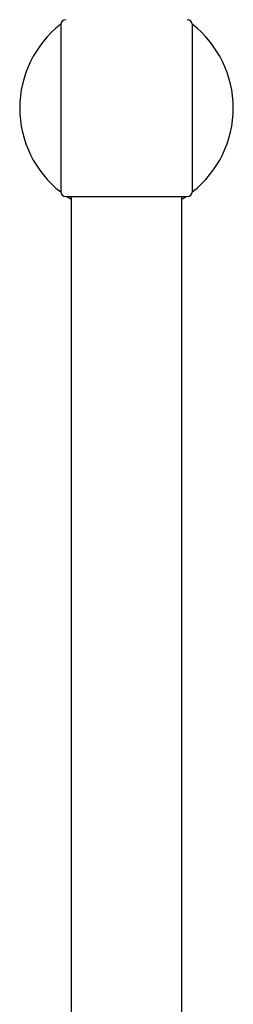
# Model space of a CAD drawing. Header units: millimetres. Extents: x 8 to 1762, y 12 to 2803.
# Tile 103 of 118: x 874 to 916, y 2462 to 2657. Entities that reach past the tile are written whole.
import ezdxf

# ---------------------------------------------------------------- set-up
doc = ezdxf.new("R2010")
doc.units = ezdxf.units.MM

msp = doc.modelspace()

# ---------------------------------------------------------------- linework, layer by layer
at = {"color": 7, "linetype": 'Continuous', "lineweight": 30}
for p, q in [((882.42, 2655.93), (882.42, 2639.43)), ((908.42, 2639.43), (908.42, 2655.93)), ((882.42, 2639.43), (882.42, 2622.93)), ((908.42, 2622.93), (908.42, 2639.43)), ((883.42, 2621.93), (895.42, 2621.93)), ((884.47, 2621.93), (884.47, 2447.15)), ((895.42, 2621.93), (907.42, 2621.93)), ((906.37, 2421.36), (906.37, 2621.93))]:
    msp.add_line(p, q, dxfattribs=at)
for centre, radius, start, end in [((883.42, 2655.93), 1, 90, 180), ((907.42, 2655.93), 1, 0, 90), ((895.42, 2639.43), 21.08, 128.0581, 231.9419), ((895.42, 2639.43), 21.08, 0, 51.9419), ((895.42, 2639.43), 21.08, 308.0581, 0), ((883.42, 2622.93), 1, 180, 270), ((907.42, 2622.93), 1, 270, 0), ((895.42, 2639.43), 21.08, 236.1152, 238.7051), ((895.42, 2639.43), 21.08, 301.2949, 303.8848)]:
    msp.add_arc(centre, radius, start, end, dxfattribs=at)

doc.saveas('drawing.dxf')
